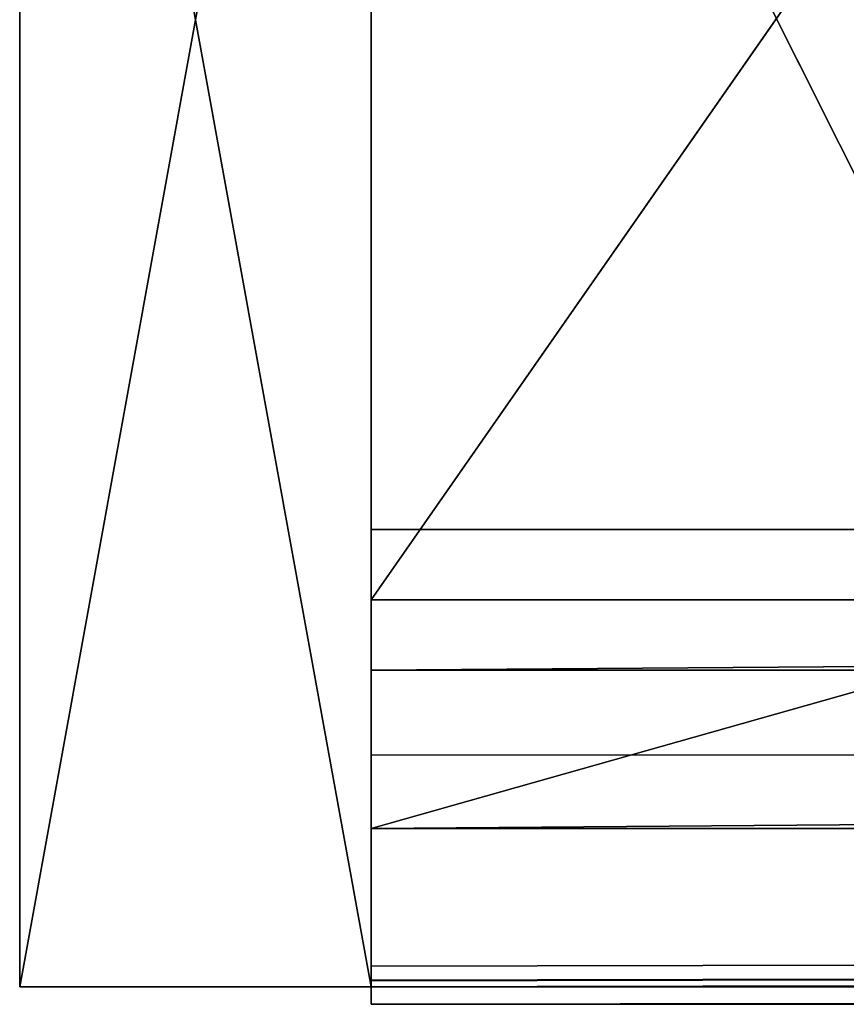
# Model space of a CAD drawing. Extents: x -102 to 18, y -3 to 3.
# Tile 1 of 54: x -102.45 to -101.98, y -0.56 to 0. Entities that reach past the tile are written whole.
import ezdxf

# ---------------------------------------------------------------- set-up
doc = ezdxf.new("R2010")
doc.units = 0
doc.header["$LTSCALE"] = 2.54
doc.layers.get('0').update_dxf_attribs({"color": 13, "linetype": 'CONTINUOUS'})

msp = doc.modelspace()

# ---------------------------------------------------------------- linework, layer by layer
at = {"color": 250}
for p, q in [((-102.25, -0.55, -13.015), (-102.45, 0.55, -13.015)), ((-102.45, 0.55, -13.015), (-102.45, -0.55, -12.265)), ((-102.45, -0.55, -13.015), (-102.45, 0.55, -13.015)), ((-102.45, 0.55, -13.015), (-102.45, -0.55, -12.265)), ((-102.45, 0.55, -12.265), (-102.45, -0.55, -12.265)), ((-102.25, -0.55, -13.015), (-102.45, 0.55, -13.015)), ((-102.45, -0.55, -13.015), (-102.45, 0.55, -13.015)), ((-102.25, 0.55, -12.265), (-102.45, -0.55, -12.265)), ((-102.25, 0.55, -12.265), (-102.45, -0.55, -12.265)), ((-102.45, 0.55, -12.265), (-102.45, -0.55, -12.265)), ((-102.25, -0.55, -13.015), (-102.25, 0.55, -13.015)), ((-102.25, 0.55, -12.265), (-102.25, -0.55, -12.265)), ((-102.25, 0.55, -12.265), (-102.25, -0.55, -12.265)), ((-102.25, -0.55, -13.015), (-102.25, 0.55, -13.015)), ((-102.25, -0.41827, -13), (-102.25, 0.53826, -13)), ((-102.25, -0.41827, -13), (-102.25, 0.53826, -13)), ((-102.25, -0.41827, -13), (-102.25, 0.53826, -13)), ((-101.79, -0.45647, -12.9), (-102.25, 0.46, -12.9)), ((-101.79, -0.45647, -12.9), (-102.25, 0.46, -12.9)), ((-102.25, 0.46, -12.9), (-102.25, -0.46, -12.9)), ((-102.25, 0.46, -12.9), (-102.25, -0.46, -12.9)), ((-102.25, 0.37, -12.28), (-102.25, -0.37, -12.28)), ((-102.25, -0.37, -12.28), (-1.75, 0.37, -12.28)), ((-102.25, -0.37, -12.28), (-1.75, 0.37, -12.28)), ((-102.25, 0.37, -12.28), (-102.25, -0.37, -12.28)), ((-102.25, 0.37, -12.28), (-102.25, -0.37, -12.28)), ((-101.79, 0.33, -12.77), (-102.25, -0.33, -12.77)), ((-102.25, -0.33, -12.77), (-102.25, 0.33, -12.77)), ((-101.79, 0.33, -12.77), (-102.25, -0.33, -12.77)), ((-102.25, 0.33, -12.77), (-102.25, -0.33, -12.66)), ((-102.25, 0.33, -12.66), (-102.25, -0.33, -12.66)), ((-102.25, -0.33, -12.77), (-102.25, 0.33, -12.77)), ((-102.25, 0.33, -12.77), (-102.25, -0.33, -12.66)), ((-102.25, 0.33, -12.66), (-102.25, -0.33, -12.66)), ((-102.25, -0.33, -12.66), (-102.25, 0.29, -12.38)), ((-102.25, -0.33, -12.66), (-102.25, 0.29, -12.38)), ((-102.25, -0.37, -12.28), (-102.25, 0.26546, -12.37628)), ((-102.25, -0.37, -12.28), (-102.25, 0.26546, -12.37628)), ((-102.25, -0.37, -12.28), (-102.25, 0.26546, -12.37628)), ((-102.25, -0.29, -12.38), (-102.25, 0.25595, -12.38)), ((-102.25, -0.29, -12.38), (-102.25, 0.25595, -12.38)), ((-102.25, 0.25595, -12.38), (-102.25, -0.29, -12.59351)), ((-102.25, -0.29, -12.38), (-102.25, 0.25595, -12.38)), ((-102.25, 0.25595, -12.38), (-102.25, -0.29, -12.59351)), ((-102.25, -0.29, -12.38), (-102.25, 0.25595, -12.38)), ((-102.25, 0.03435, -12.94847), (-102.25, -0.41827, -13)), ((-102.25, 0.03435, -12.94847), (-102.25, -0.41827, -13)), ((-102.25, 0.03435, -12.94847), (-102.25, -0.46, -12.9)), ((-102.25, 0.03435, -12.94847), (-102.25, -0.46, -12.9)), ((-102.25, -0.37, -12.63), (-102.25, -0.29, -12.63)), ((-102.25, -0.29, -12.63), (-1.75, -0.37, -12.63)), ((-102.25, -0.29, -12.63), (-1.75, -0.37, -12.63)), ((-1.75, -0.29, -12.63), (-102.25, -0.29, -12.63)), ((-102.25, -0.37, -12.6248), (-102.25, -0.29, -12.38)), ((-102.25, -0.37, -12.28), (-102.25, -0.29, -12.38)), ((-102.25, -0.29, -12.59351), (-102.25, -0.29, -12.38)), ((-102.25, -0.29, -12.59351), (-102.25, -0.37, -12.6248)), ((-102.25, -0.37, -12.6248), (-102.25, -0.29, -12.38)), ((-1.75, -0.29, -12.38), (-102.25, -0.29, -12.38)), ((-102.25, -0.29, -12.38), (-1.75, -0.29, -12.63)), ((-1.75, -0.29, -12.38), (-102.25, -0.29, -12.38)), ((-102.25, -0.37, -12.28), (-102.25, -0.29, -12.38)), ((-102.25, -0.29, -12.63), (-102.25, -0.29, -12.59351)), ((-102.25, -0.29, -12.59351), (-102.25, -0.29, -12.38)), ((-102.25, -0.29, -12.38), (-1.75, -0.29, -12.63)), ((-1.75, -0.29, -12.63), (-102.25, -0.29, -12.63)), ((-102.25, -0.29, -12.59351), (-102.25, -0.29, -12.38)), ((-102.25, -0.29, -12.63), (-102.25, -0.29, -12.59351)), ((-102.25, -0.37, -12.63), (-102.25, -0.29, -12.63)), ((-102.25, -0.29, -12.59351), (-102.25, -0.37, -12.6248)), ((-102.25, -0.37, -12.63), (-102.25, -0.29, -12.63)), ((-102.25, -0.29, -12.63), (-102.25, -0.29, -12.59351)), ((-102.25, -0.37, -12.28), (-102.25, -0.29, -12.38)), ((-101.79, -0.33, -12.66), (-102.25, -0.46, -12.66)), ((-101.79, -0.33, -12.66), (-102.25, -0.46, -12.66)), ((-102.25, -0.33, -12.66), (-101.79, -0.33, -12.66)), ((-102.25, -0.46, -12.66), (-102.25, -0.33, -12.66)), ((-102.25, -0.33, -12.77), (-101.79, -0.33, -12.77)), ((-101.79, -0.33, -12.77), (-102.25, -0.33, -12.66)), ((-102.25, -0.33, -12.66), (-101.79, -0.33, -12.66)), ((-101.79, -0.33, -12.77), (-102.25, -0.33, -12.66)), ((-102.25, -0.33, -12.77), (-101.79, -0.33, -12.77)), ((-102.25, -0.33, -12.66), (-102.25, -0.33, -12.77)), ((-102.25, -0.33, -12.66), (-102.25, -0.33, -12.77)), ((-102.25, -0.46, -12.66), (-102.25, -0.33, -12.66)), ((-102.25, -0.37, -12.28), (-102.25001, -0.37, -12.38)), ((-102.25001, -0.37, -12.38), (-102.25, -0.37, -12.6248)), ((-30.46429, -0.37, -12.38), (-102.25001, -0.37, -12.38)), ((-102.25001, -0.37, -12.38), (-102.25, -0.37, -12.6248)), ((-102.25001, -0.56, -12.28), (17.75, -0.37, -12.28)), ((-102.25001, -0.56, -12.28), (17.75, -0.37, -12.28)), ((-102.25001, -0.37, -12.38), (17.75, -0.46, -12.38)), ((-30.46429, -0.37, -12.38), (-102.25001, -0.37, -12.38)), ((-102.25001, -0.46, -12.38), (-102.25001, -0.37, -12.38)), ((-102.25001, -0.37, -12.38), (17.75, -0.46, -12.38)), ((-102.25001, -0.37, -12.38), (-102.25, -0.37, -12.6248)), ((-102.25001, -0.46, -12.38), (-102.25001, -0.37, -12.38)), ((-102.25, -0.37, -12.28), (-102.25001, -0.37, -12.38)), ((-30.46429, -0.37, -12.38), (-102.25001, -0.37, -12.38)), ((-102.25001, -0.46, -12.38), (-102.25001, -0.37, -12.38)), ((-102.25, -0.54475, -12.28802), (-102.25001, -0.37, -12.38)), ((-102.25, -0.54475, -12.28802), (-102.25001, -0.37, -12.38)), ((-102.25, -0.37, -12.28), (-102.25001, -0.37, -12.38)), ((-1.75, -0.37, -12.63), (-102.25, -0.37, -12.63)), ((-1.75, -0.37, -12.28), (-102.25, -0.37, -12.28)), ((-102.25, -0.37, -12.63), (-30.46429, -0.37, -12.38)), ((-1.75, -0.37, -12.63), (-102.25, -0.37, -12.63)), ((-102.25, -0.37, -12.63), (-30.46429, -0.37, -12.38)), ((-102.25, -0.37, -12.6248), (-102.25, -0.37, -12.63)), ((-102.25, -0.37, -12.28), (-102.25, -0.54658, -12.28)), ((-1.75, -0.37, -12.28), (-102.25, -0.37, -12.28)), ((-102.25, -0.37, -12.6248), (-102.25, -0.46, -12.66)), ((-1.75, -0.37, -12.28), (-102.25, -0.37, -12.28)), ((-102.25, -0.37, -12.28), (-21.1549, -0.37, -12.34758)), ((-102.25, -0.37, -12.28), (-21.1549, -0.37, -12.34758)), ((-102.25, -0.37, -12.28), (-102.25, -0.54658, -12.28)), ((-102.25, -0.37, -12.6248), (-102.25, -0.37, -12.63)), ((-102.25, -0.37, -12.6248), (-102.25, -0.46, -12.66)), ((-102.25, -0.37, -12.6248), (-102.25, -0.37, -12.63)), ((-102.25, -0.37, -12.28), (-102.25, -0.54658, -12.28)), ((-102.25, -0.53826, -13), (-102.25, -0.41827, -13)), ((-102.25, -0.41827, -13), (-102.25, -0.55, -13.015)), ((-102.25, -0.53826, -13), (-102.25, -0.41827, -13)), ((-102.25, -0.41827, -13), (-102.25, -0.55, -13.015)), ((-102.25, -0.53826, -13), (-102.25, -0.41827, -13)), ((-102.25, -0.46, -12.9), (-101.79, -0.45647, -12.9)), ((-102.25, -0.46, -12.9), (-101.79, -0.45647, -12.9)), ((-102.25001, -0.46, -12.38), (17.29, -0.46, -12.9)), ((17.75, -0.46, -12.38), (-102.25001, -0.46, -12.38)), ((-102.25001, -0.46, -12.38), (17.29, -0.46, -12.9)), ((-102.25, -0.46, -12.66), (-102.25001, -0.46, -12.38)), ((17.75, -0.46, -12.38), (-102.25001, -0.46, -12.38)), ((-102.25, -0.46, -12.66), (-102.25001, -0.46, -12.38)), ((-102.25, -0.54262, -12.29738), (-102.25001, -0.46, -12.38)), ((-102.25, -0.46, -12.66), (-102.25001, -0.46, -12.38)), ((-102.25, -0.48644, -12.54395), (-102.25001, -0.46, -12.38)), ((-102.25, -0.48644, -12.54395), (-102.25001, -0.46, -12.38)), ((-102.25, -0.54262, -12.29738), (-102.25001, -0.46, -12.38)), ((-102.25, -0.46, -12.66), (-101.79, -0.46, -12.66)), ((-101.79, -0.46, -12.66), (-102.25, -0.46, -12.9)), ((-102.25, -0.46, -12.9), (-102.25, -0.46, -12.66)), ((-102.25, -0.46, -12.66), (-101.79, -0.46, -12.66)), ((-102.25, -0.46, -12.9), (-102.25, -0.53826, -13)), ((-101.79, -0.46, -12.9), (-102.25, -0.46, -12.9)), ((-101.79, -0.46, -12.9), (-102.25, -0.46, -12.9)), ((-101.79, -0.46, -12.66), (-102.25, -0.46, -12.9)), ((-102.25, -0.54151, -12.98151), (-102.25, -0.46, -12.66)), ((-102.25, -0.54151, -12.98151), (-102.25, -0.46, -12.9)), ((-102.25, -0.46, -12.9), (-102.25, -0.46, -12.66)), ((-102.25, -0.46, -12.66), (-101.79, -0.46, -12.66)), ((-102.25, -0.48644, -12.54395), (-102.25, -0.46, -12.66)), ((-102.25, -0.46, -12.9), (-102.25, -0.53826, -13)), ((-102.25, -0.54151, -12.98151), (-102.25, -0.46, -12.9)), ((-102.25, -0.48644, -12.54395), (-102.25, -0.46, -12.66)), ((-102.25, -0.54151, -12.98151), (-102.25, -0.46, -12.66)), ((-102.25, -0.54262, -12.29738), (-102.25, -0.48644, -12.54395)), ((-102.25, -0.55, -12.938), (-102.25, -0.48644, -12.54395)), ((-102.25, -0.54262, -12.29738), (-102.25, -0.48644, -12.54395)), ((-102.25, -0.55, -12.938), (-102.25, -0.48644, -12.54395)), ((-102.25, -0.53826, -13), (-102.25, -0.55, -13.015)), ((-102.25, -0.53826, -13), (-102.25, -0.55, -13.015)), ((-102.25, -0.5462, -13), (-102.25, -0.53826, -13)), ((-102.25, -0.5462, -13), (-102.25, -0.53826, -13)), ((-102.25, -0.5462, -13), (-102.25, -0.53826, -13)), ((-102.25, -0.5462, -13), (-102.25, -0.54151, -12.98151)), ((-102.25, -0.55, -12.99), (-102.25, -0.54151, -12.98151)), ((-102.25, -0.5462, -13), (-102.25, -0.54151, -12.98151)), ((-102.25, -0.55, -12.99), (-102.25, -0.54151, -12.98151)), ((-102.25, -0.55, -12.29), (-102.25, -0.54262, -12.29738)), ((-102.25, -0.54475, -12.28802), (-102.25, -0.54262, -12.29738)), ((-102.25, -0.55, -12.29), (-102.25, -0.54262, -12.29738)), ((-102.25, -0.54475, -12.28802), (-102.25, -0.54262, -12.29738)), ((-102.25, -0.55, -12.29), (-102.25, -0.54262, -12.29738)), ((-102.25, -0.54475, -12.28802), (-102.25, -0.54262, -12.29738)), ((-102.25, -0.54658, -12.28), (-102.25, -0.54475, -12.28802)), ((-102.25, -0.55, -12.28526), (-102.25, -0.54475, -12.28802)), ((-102.25, -0.54658, -12.28), (-102.25, -0.54475, -12.28802)), ((-102.25, -0.55, -12.28526), (-102.25, -0.54475, -12.28802)), ((-102.25, -0.54658, -12.28), (-102.25, -0.54475, -12.28802)), ((-102.25, -0.55, -13.015), (-102.25, -0.5462, -13)), ((-102.25, -0.55, -13), (-102.25, -0.5462, -13)), ((-102.25, -0.55, -13.015), (-102.25, -0.5462, -13)), ((-102.25, -0.55, -13), (-102.25, -0.5462, -13)), ((-102.25, -0.55, -13), (-102.25, -0.5462, -13)), ((-102.25, -0.54658, -12.28), (-102.25, -0.55, -12.28)), ((-102.25, -0.54658, -12.28), (-102.25, -0.55, -12.28)), ((-102.25, -0.54658, -12.28), (-102.25, -0.55, -12.28)), ((-102.25, -0.55, -12.265), (-102.25, -0.54658, -12.28)), ((-102.25, -0.54658, -12.28), (-102.25, -0.55, -12.28)), ((-102.25, -0.55, -12.265), (-102.25, -0.54658, -12.28)), ((-102.25, -0.55, -12.265), (-102.45, -0.55, -13.015)), ((-102.45, -0.55, -13.015), (-102.25, -0.55, -13.015)), ((-102.45, -0.55, -12.265), (-102.45, -0.55, -13.015)), ((-102.45, -0.55, -13.015), (-102.25, -0.55, -13.015)), ((-102.25, -0.55, -12.265), (-102.45, -0.55, -12.265)), ((-102.25, -0.55, -12.265), (-102.45, -0.55, -13.015)), ((-102.25, -0.55, -12.265), (-102.45, -0.55, -12.265)), ((-102.45, -0.55, -12.265), (-102.45, -0.55, -13.015)), ((-102.25001, -0.56, -12.28), (-102.25, -0.55, -12.28526)), ((-102.25001, -0.56, -12.28), (-102.25, -0.55, -12.29)), ((-102.25001, -0.56, -12.28), (-102.25, -0.55, -12.29)), ((-102.25001, -0.56, -13), (-102.25, -0.55, -12.938)), ((-102.25, -0.55, -12.28), (-102.25001, -0.56, -12.28)), ((-102.25001, -0.56, -12.28), (-102.25, -0.55, -12.28526)), ((-102.25, -0.55, -12.28), (-102.25001, -0.56, -12.28)), ((-102.25001, -0.56, -13), (-102.25, -0.55, -12.938)), ((-102.25001, -0.56, -13), (-102.25, -0.55, -12.99)), ((-102.25001, -0.56, -13), (-102.25, -0.55, -12.99)), ((-102.25001, -0.56, -13), (-102.25, -0.55, -13)), ((-102.25001, -0.56, -13), (-102.25, -0.55, -13)), ((-102.25, -0.55, -12.265), (-102.25, -0.55, -12.28)), ((-102.25, -0.55, -13), (-102.25, -0.55, -13.015)), ((-102.25, -0.55, -12.99), (-102.25, -0.55, -13)), ((-102.25, -0.55, -12.938), (-102.25, -0.55, -12.99)), ((-102.25, -0.55, -12.29), (-102.25, -0.55, -12.938)), ((-102.25, -0.55, -12.28526), (-102.25, -0.55, -12.29)), ((-102.25, -0.55, -12.28), (-102.25, -0.55, -12.28526)), ((-102.25, -0.55, -12.28526), (-102.25, -0.55, -12.29)), ((-102.25, -0.55, -12.28), (-102.25, -0.55, -12.28526)), ((-102.25, -0.55, -12.28526), (-102.25, -0.55, -12.29)), ((-102.25, -0.55, -12.29), (-102.25, -0.55, -12.938)), ((-102.25, -0.55, -12.28), (-102.25, -0.55, -12.28526)), ((-102.25, -0.55, -12.938), (-102.25, -0.55, -12.99)), ((-102.25, -0.55, -12.99), (-102.25, -0.55, -13)), ((-102.25, -0.55, -12.29), (-102.25, -0.55, -12.938)), ((-102.25, -0.55, -12.28526), (-102.25, -0.55, -12.29)), ((-102.25, -0.55, -12.28), (-102.25, -0.55, -12.28526)), ((-102.25, -0.55, -12.265), (-102.25, -0.55, -12.28)), ((-102.25, -0.55, -13), (-102.25, -0.55, -13.015)), ((-102.25, -0.55, -12.938), (-102.25, -0.55, -12.99)), ((-102.25, -0.55, -12.99), (-102.25, -0.55, -13)), ((17.75, -0.56, -12.28), (-102.25001, -0.56, -12.28)), ((-102.25001, -0.56, -12.28), (-102.25001, -0.56, -13)), ((-102.25001, -0.56, -12.28), (-102.25001, -0.56, -13)), ((-102.25001, -0.56, -13), (17.75, -0.56, -12.28)), ((17.75, -0.56, -12.28), (-102.25001, -0.56, -12.28)), ((-102.25001, -0.56, -13), (17.75, -0.56, -12.28)), ((-2.6833, -0.56, -13), (-102.25001, -0.56, -13)), ((-2.6833, -0.56, -13), (-102.25001, -0.56, -13))]:
    msp.add_line(p, q, dxfattribs=at)

# ---------------------------------------------------------------- meshes
mesh = msp.add_polyface(dxfattribs=at)
corners = [(-102.25001, 0.56, -13), (-2.69933, 0.52545, -13), (-2.74777, 0.11073, -13), (-2.69442, 0.55007, -13), (-2.69203, 0.56, -13), (-2.69482, 0.54679, -13), (-2.69333, 0.55384, -13), (-2.72995, -0.33148, -13), (-2.7223, -0.36893, -13)]
mesh.append_faces([[corners[k] for k in face] for face in [(1, 3, 5), (3, 4, 6), (0, 7, 8)]], dxfattribs={"vtx0": -1, "color": 250})
mesh.append_faces([[corners[k] for k in face] for face in [(7, 0, 2)]], dxfattribs={"vtx0": -1, "vtx1": -1, "color": 250})
mesh.append_faces([[corners[k] for k in face] for face in [(1, 0, 3)]], dxfattribs={"vtx0": -1, "vtx1": -1, "vtx2": -1, "color": 250})
mesh.append_faces([[corners[k] for k in face] for face in [(0, 1, 2), (3, 0, 4)]], dxfattribs={"vtx0": -1, "vtx2": -1, "color": 250})
mesh = msp.add_polyface(dxfattribs=at)
corners = [(-2.7223, -0.36893, -13), (-102.25, 0.55, -13), (-102.25001, 0.56, -13), (-102.25, 0.5462, -13), (-102.25, 0.53826, -13), (-102.25, -0.41827, -13), (-102.25, -0.53826, -13), (-102.25, -0.5462, -13), (-102.25, -0.55, -13), (-2.6833, -0.56, -13), (-102.25001, -0.56, -13)]
mesh.append_faces([[corners[k] for k in face] for face in [(0, 1, 2), (8, 9, 10)]], dxfattribs={"vtx0": -1, "color": 250})
mesh.append_faces([[corners[k] for k in face] for face in [(1, 0, 3), (3, 0, 4), (4, 0, 5), (5, 0, 6), (6, 0, 7), (7, 0, 8), (9, 8, 0)]], dxfattribs={"vtx0": -1, "vtx1": -1, "color": 250})
mesh = msp.add_polyface(dxfattribs=at)
corners = [(-102.25, -0.55, -13.015), (-102.45, 0.55, -13.015), (-102.25, 0.55, -13.015)]
mesh.append_faces([[corners[k] for k in face] for face in [(0, 1, 2)]], dxfattribs={"color": 250})
mesh = msp.add_polyface(dxfattribs=at)
corners = [(-102.45, 0.55, -13.015), (-102.45, -0.55, -13.015), (-102.45, -0.55, -12.265)]
mesh.append_faces([[corners[k] for k in face] for face in [(0, 1, 2)]], dxfattribs={"color": 250})
mesh = msp.add_polyface(dxfattribs=at)
corners = [(-102.45, 0.55, -13.015), (-102.45, -0.55, -12.265), (-102.45, 0.55, -12.265)]
mesh.append_faces([[corners[k] for k in face] for face in [(0, 1, 2)]], dxfattribs={"color": 250})
mesh = msp.add_polyface(dxfattribs=at)
corners = [(-102.25, -0.55, -13.015), (-102.45, -0.55, -13.015), (-102.45, 0.55, -13.015)]
mesh.append_faces([[corners[k] for k in face] for face in [(0, 1, 2)]], dxfattribs={"color": 250})
mesh = msp.add_polyface(dxfattribs=at)
corners = [(-102.25, 0.55, -12.265), (-102.45, -0.55, -12.265), (-102.25, -0.55, -12.265)]
mesh.append_faces([[corners[k] for k in face] for face in [(0, 1, 2)]], dxfattribs={"color": 250})
mesh = msp.add_polyface(dxfattribs=at)
corners = [(-102.25, 0.55, -12.265), (-102.45, 0.55, -12.265), (-102.45, -0.55, -12.265)]
mesh.append_faces([[corners[k] for k in face] for face in [(0, 1, 2)]], dxfattribs={"color": 250})
mesh = msp.add_polyface(dxfattribs=at)
corners = [(-102.25, -0.54658, -12.28), (-102.25, 0.55, -12.265), (-102.25, -0.55, -12.265), (-102.25, -0.37, -12.28), (-102.25, 0.37, -12.28), (-102.25, 0.51165, -12.28), (-102.25, 0.51658, -12.28)]
mesh.append_faces([[corners[k] for k in face] for face in [(0, 1, 2), (1, 5, 6)]], dxfattribs={"vtx0": -1, "color": 250})
mesh.append_faces([[corners[k] for k in face] for face in [(1, 0, 3), (1, 3, 4), (1, 4, 5)]], dxfattribs={"vtx0": -1, "vtx2": -1, "color": 250})
mesh = msp.add_polyface(dxfattribs=at)
corners = [(-102.25, 0.55, -13.015), (-102.25, -0.41827, -13), (-102.25, -0.55, -13.015), (-102.25, 0.53826, -13)]
mesh.append_faces([[corners[k] for k in face] for face in [(0, 1, 2), (1, 0, 3)]], dxfattribs={"vtx0": -1, "color": 250})
mesh = msp.add_polyface(dxfattribs=at)
corners = [(-102.25, 0.53826, -13), (-102.25, 0.03435, -12.94847), (-102.25, -0.41827, -13)]
mesh.append_faces([[corners[k] for k in face] for face in [(0, 1, 2)]], dxfattribs={"color": 250})
mesh = msp.add_polyface(dxfattribs=at)
corners = [(-101.79379, 0.46, -12.89802), (-101.79, -0.45647, -12.9), (-102.25, 0.46, -12.9), (-101.79, 0.46, -12.9)]
mesh.append_faces([[corners[k] for k in face] for face in [(0, 1, 2), (1, 0, 3)]], dxfattribs={"vtx0": -1, "color": 250})
mesh = msp.add_polyface(dxfattribs=at)
corners = [(-101.79, -0.45647, -12.9), (-102.25, -0.46, -12.9), (-102.25, 0.46, -12.9)]
mesh.append_faces([[corners[k] for k in face] for face in [(0, 1, 2)]], dxfattribs={"color": 250})
mesh = msp.add_polyface(dxfattribs=at)
corners = [(-102.25, 0.46, -12.9), (-102.25, -0.46, -12.9), (-102.25, 0.03435, -12.94847)]
mesh.append_faces([[corners[k] for k in face] for face in [(0, 1, 2)]], dxfattribs={"color": 250})
at = {"color": 7}
mesh = msp.add_polyface(dxfattribs=at)
corners = [(-1.75, 0.37, -12.28), (-102.25, 0.37, -12.28), (-102.25, -0.37, -12.28)]
mesh.append_faces([[corners[k] for k in face] for face in [(0, 1, 2)]], dxfattribs={"color": 7})
mesh = msp.add_polyface(dxfattribs=at)
corners = [(-1.75, 0.37, -12.28), (-102.25, -0.37, -12.28), (-1.75, -0.37, -12.28)]
mesh.append_faces([[corners[k] for k in face] for face in [(0, 1, 2)]], dxfattribs={"color": 7})
at = {"color": 250}
mesh = msp.add_polyface(dxfattribs=at)
corners = [(-102.25, 0.37, -12.28), (-102.25, 0.26546, -12.37628), (-102.25, -0.37, -12.28), (-102.25, 0.3055, -12.36062)]
mesh.append_faces([[corners[k] for k in face] for face in [(0, 1, 2), (1, 0, 3)]], dxfattribs={"vtx0": -1, "color": 250})
mesh = msp.add_polyface(dxfattribs=at)
corners = [(-102.25, 0.33, -12.66), (-102.25, 0.29, -12.63), (-102.25, -0.33, -12.66), (-102.25, 0.34671, -12.63), (-102.25, 0.29, -12.38)]
mesh.append_faces([[corners[k] for k in face] for face in [(1, 0, 3)]], dxfattribs={"vtx0": -1, "color": 250})
mesh.append_faces([[corners[k] for k in face] for face in [(0, 1, 2)]], dxfattribs={"vtx0": -1, "vtx1": -1, "color": 250})
mesh.append_faces([[corners[k] for k in face] for face in [(4, 2, 1)]], dxfattribs={"vtx1": -1, "color": 250})
mesh = msp.add_polyface(dxfattribs=at)
corners = [(-101.79, 0.33, -12.77), (-102.25, 0.33, -12.77), (-102.25, -0.33, -12.77)]
mesh.append_faces([[corners[k] for k in face] for face in [(0, 1, 2)]], dxfattribs={"color": 250})
mesh = msp.add_polyface(dxfattribs=at)
corners = [(-101.79, 0.33, -12.77), (-102.25, -0.33, -12.77), (-101.79, -0.33, -12.77)]
mesh.append_faces([[corners[k] for k in face] for face in [(0, 1, 2)]], dxfattribs={"color": 250})
mesh = msp.add_polyface(dxfattribs=at)
corners = [(-102.25, 0.33, -12.66), (-102.25, -0.33, -12.66), (-102.25, 0.33, -12.77)]
mesh.append_faces([[corners[k] for k in face] for face in [(0, 1, 2)]], dxfattribs={"color": 250})
mesh = msp.add_polyface(dxfattribs=at)
corners = [(-102.25, 0.33, -12.77), (-102.25, -0.33, -12.66), (-102.25, -0.33, -12.77)]
mesh.append_faces([[corners[k] for k in face] for face in [(0, 1, 2)]], dxfattribs={"color": 250})
mesh = msp.add_polyface(dxfattribs=at)
corners = [(-1.75, -0.29, -12.38), (-102.25, 0.25595, -12.38), (-102.25, 0.29, -12.38), (-102.25, -0.29, -12.38)]
mesh.append_faces([[corners[k] for k in face] for face in [(0, 1, 2), (1, 0, 3)]], dxfattribs={"vtx0": -1, "color": 250})
mesh = msp.add_polyface(dxfattribs=at)
corners = [(-102.25, 0.26546, -12.37628), (-102.25, -0.29, -12.38), (-102.25, -0.37, -12.28), (-102.25, 0.25595, -12.38), (-102.25, 0.29, -12.38)]
mesh.append_faces([[corners[k] for k in face] for face in [(0, 1, 2), (3, 0, 4)]], dxfattribs={"vtx0": -1, "color": 250})
mesh.append_faces([[corners[k] for k in face] for face in [(1, 0, 3)]], dxfattribs={"vtx0": -1, "vtx1": -1, "color": 250})
mesh = msp.add_polyface(dxfattribs=at)
corners = [(-1.75, -0.29, -12.38), (-102.25, 0.29, -12.38), (-1.75, 0.29, -12.38)]
mesh.append_faces([[corners[k] for k in face] for face in [(0, 1, 2)]], dxfattribs={"color": 250})
mesh = msp.add_polyface(dxfattribs=at)
corners = [(-102.25, -0.33, -12.66), (-102.25, -0.37, -12.63), (-102.25, -0.46, -12.66), (-102.25, -0.29, -12.63), (-102.25, 0.29, -12.38), (-102.25, -0.29, -12.59351), (-102.25, 0.25595, -12.38), (-102.25, -0.37, -12.6248)]
mesh.append_faces([[corners[k] for k in face] for face in [(5, 4, 6)]], dxfattribs={"vtx0": -1, "color": 250})
mesh.append_faces([[corners[k] for k in face] for face in [(0, 1, 2), (1, 0, 3), (3, 4, 5)]], dxfattribs={"vtx0": -1, "vtx1": -1, "color": 250})
mesh.append_faces([[corners[k] for k in face] for face in [(3, 0, 4)]], dxfattribs={"vtx0": -1, "vtx2": -1, "color": 250})
mesh.append_faces([[corners[k] for k in face] for face in [(7, 2, 1)]], dxfattribs={"vtx1": -1, "color": 250})
mesh = msp.add_polyface(dxfattribs=at)
corners = [(-102.25, -0.29, -12.38), (-102.25, 0.26546, -12.37628), (-102.25, -0.37, -12.28), (-102.25, 0.25595, -12.38)]
mesh.append_faces([[corners[k] for k in face] for face in [(0, 1, 2), (1, 0, 3)]], dxfattribs={"vtx0": -1, "color": 250})
mesh = msp.add_polyface(dxfattribs=at)
corners = [(-102.25, 0.25595, -12.38), (-102.25, -0.29, -12.38), (-102.25, -0.29, -12.59351)]
mesh.append_faces([[corners[k] for k in face] for face in [(0, 1, 2)]], dxfattribs={"color": 250})
mesh = msp.add_polyface(dxfattribs=at)
corners = [(-102.25, -0.41827, -13), (-102.25, -0.46, -12.9), (-102.25, -0.53826, -13), (-102.25, 0.03435, -12.94847)]
mesh.append_faces([[corners[k] for k in face] for face in [(0, 1, 2), (1, 0, 3)]], dxfattribs={"vtx0": -1, "color": 250})
mesh = msp.add_polyface(dxfattribs=at)
corners = [(-102.25, -0.29, -12.38), (-102.25001, -0.37, -12.38), (-102.25, -0.37, -12.6248), (-102.25, -0.37, -12.28)]
mesh.append_faces([[corners[k] for k in face] for face in [(0, 1, 2), (1, 0, 3)]], dxfattribs={"vtx0": -1, "color": 250})
mesh = msp.add_polyface(dxfattribs=at)
corners = [(-1.75, -0.37, -12.63), (-102.25, -0.37, -12.63), (-102.25, -0.29, -12.63)]
mesh.append_faces([[corners[k] for k in face] for face in [(0, 1, 2)]], dxfattribs={"color": 250})
mesh = msp.add_polyface(dxfattribs=at)
corners = [(-1.75, -0.37, -12.63), (-102.25, -0.29, -12.63), (-1.75, -0.29, -12.63)]
mesh.append_faces([[corners[k] for k in face] for face in [(0, 1, 2)]], dxfattribs={"color": 250})
mesh = msp.add_polyface(dxfattribs=at)
corners = [(-102.25, -0.29, -12.59351), (-102.25, -0.37, -12.6248), (-102.25, -0.29, -12.38)]
mesh.append_faces([[corners[k] for k in face] for face in [(0, 1, 2)]], dxfattribs={"color": 250})
mesh = msp.add_polyface(dxfattribs=at)
corners = [(-1.75, -0.29, -12.38), (-1.75, -0.29, -12.63), (-102.25, -0.29, -12.38)]
mesh.append_faces([[corners[k] for k in face] for face in [(0, 1, 2)]], dxfattribs={"color": 250})
mesh = msp.add_polyface(dxfattribs=at)
corners = [(-102.25, -0.29, -12.59351), (-1.75, -0.29, -12.63), (-102.25, -0.29, -12.63), (-102.25, -0.29, -12.38)]
mesh.append_faces([[corners[k] for k in face] for face in [(0, 1, 2), (1, 0, 3)]], dxfattribs={"vtx0": -1, "color": 250})
mesh = msp.add_polyface(dxfattribs=at)
corners = [(-102.25, -0.29, -12.63), (-102.25, -0.37, -12.6248), (-102.25, -0.37, -12.63), (-102.25, -0.29, -12.59351)]
mesh.append_faces([[corners[k] for k in face] for face in [(0, 1, 2), (1, 0, 3)]], dxfattribs={"vtx0": -1, "color": 250})
mesh = msp.add_polyface(dxfattribs=at)
corners = [(-101.79, -0.33, -12.66), (-102.25, -0.46, -12.66), (-101.79, -0.46, -12.66)]
mesh.append_faces([[corners[k] for k in face] for face in [(0, 1, 2)]], dxfattribs={"color": 250})
mesh = msp.add_polyface(dxfattribs=at)
corners = [(-101.79, -0.33, -12.66), (-102.25, -0.33, -12.66), (-102.25, -0.46, -12.66)]
mesh.append_faces([[corners[k] for k in face] for face in [(0, 1, 2)]], dxfattribs={"color": 250})
mesh = msp.add_polyface(dxfattribs=at)
corners = [(-101.79, -0.33, -12.66), (-101.79, -0.33, -12.77), (-102.25, -0.33, -12.66)]
mesh.append_faces([[corners[k] for k in face] for face in [(0, 1, 2)]], dxfattribs={"color": 250})
mesh = msp.add_polyface(dxfattribs=at)
corners = [(-102.25, -0.33, -12.66), (-101.79, -0.33, -12.77), (-102.25, -0.33, -12.77)]
mesh.append_faces([[corners[k] for k in face] for face in [(0, 1, 2)]], dxfattribs={"color": 250})
mesh = msp.add_polyface(dxfattribs=at)
corners = [(-30.46429, -0.37, -12.38), (-102.25, -0.37, -12.6248), (-102.25, -0.37, -12.63), (-102.25001, -0.37, -12.38)]
mesh.append_faces([[corners[k] for k in face] for face in [(0, 1, 2), (1, 0, 3)]], dxfattribs={"vtx0": -1, "color": 250})
mesh = msp.add_polyface(dxfattribs=at)
corners = [(17.75, -0.56, -12.28), (17.75, -0.37, -12.28), (-102.25001, -0.56, -12.28), (17.75, -0.55, -12.28), (17.75, -0.54658, -12.28), (17.75, -0.54165, -12.28), (17.75, -0.51658, -12.28), (17.75, -0.51165, -12.28)]
mesh.append_faces([[corners[k] for k in face] for face in [(0, 1, 2), (1, 6, 7)]], dxfattribs={"vtx0": -1, "color": 250})
mesh.append_faces([[corners[k] for k in face] for face in [(1, 0, 3), (1, 3, 4), (1, 4, 5), (1, 5, 6)]], dxfattribs={"vtx0": -1, "vtx2": -1, "color": 250})
mesh = msp.add_polyface(dxfattribs=at)
corners = [(17.75, -0.37, -12.28), (-102.25, -0.55, -12.28), (-102.25001, -0.56, -12.28), (-102.25, -0.54658, -12.28), (-102.25, -0.37, -12.28), (-1.75, -0.37, -12.28), (2.45, -0.37, -12.28)]
mesh.append_faces([[corners[k] for k in face] for face in [(0, 1, 2), (5, 0, 6)]], dxfattribs={"vtx0": -1, "color": 250})
mesh.append_faces([[corners[k] for k in face] for face in [(1, 0, 3), (3, 0, 4), (4, 0, 5)]], dxfattribs={"vtx0": -1, "vtx1": -1, "color": 250})
mesh = msp.add_polyface(dxfattribs=at)
corners = [(-30.46429, -0.37, -12.38), (17.75, -0.46, -12.38), (-102.25001, -0.37, -12.38), (-1.75, -0.37, -12.38), (2.45, -0.37, -12.38), (13.37857, -0.37, -12.38), (17.75, -0.37, -12.38)]
mesh.append_faces([[corners[k] for k in face] for face in [(0, 1, 2), (1, 5, 6)]], dxfattribs={"vtx0": -1, "color": 250})
mesh.append_faces([[corners[k] for k in face] for face in [(1, 0, 3), (1, 3, 4), (1, 4, 5)]], dxfattribs={"vtx0": -1, "vtx2": -1, "color": 250})
mesh = msp.add_polyface(dxfattribs=at)
corners = [(17.75, -0.46, -12.38), (-102.25001, -0.46, -12.38), (-102.25001, -0.37, -12.38)]
mesh.append_faces([[corners[k] for k in face] for face in [(0, 1, 2)]], dxfattribs={"color": 250})
mesh = msp.add_polyface(dxfattribs=at)
corners = [(-102.25, -0.37, -12.6248), (-102.25001, -0.46, -12.38), (-102.25, -0.46, -12.66), (-102.25001, -0.37, -12.38)]
mesh.append_faces([[corners[k] for k in face] for face in [(0, 1, 2), (1, 0, 3)]], dxfattribs={"vtx0": -1, "color": 250})
mesh = msp.add_polyface(dxfattribs=at)
corners = [(-21.1549, -0.37, -12.34758), (-102.25001, -0.37, -12.38), (-30.46429, -0.37, -12.38), (-102.25, -0.37, -12.28)]
mesh.append_faces([[corners[k] for k in face] for face in [(0, 1, 2), (1, 0, 3)]], dxfattribs={"vtx0": -1, "color": 250})
mesh = msp.add_polyface(dxfattribs=at)
corners = [(-102.25, -0.54262, -12.29738), (-102.25001, -0.37, -12.38), (-102.25, -0.54475, -12.28802), (-102.25001, -0.46, -12.38)]
mesh.append_faces([[corners[k] for k in face] for face in [(0, 1, 2), (1, 0, 3)]], dxfattribs={"vtx0": -1, "color": 250})
mesh = msp.add_polyface(dxfattribs=at)
corners = [(-102.25, -0.54475, -12.28802), (-102.25, -0.37, -12.28), (-102.25, -0.54658, -12.28), (-102.25001, -0.37, -12.38)]
mesh.append_faces([[corners[k] for k in face] for face in [(0, 1, 2), (1, 0, 3)]], dxfattribs={"vtx0": -1, "color": 250})
mesh = msp.add_polyface(dxfattribs=at)
corners = [(-1.75, -0.37, -12.38), (-102.25, -0.37, -12.63), (-1.75, -0.37, -12.63), (-30.46429, -0.37, -12.38)]
mesh.append_faces([[corners[k] for k in face] for face in [(0, 1, 2), (1, 0, 3)]], dxfattribs={"vtx0": -1, "color": 250})
mesh = msp.add_polyface(dxfattribs=at)
corners = [(-102.25, -0.37, -12.28), (-21.1549, -0.37, -12.34758), (-1.75, -0.37, -12.28)]
mesh.append_faces([[corners[k] for k in face] for face in [(0, 1, 2)]], dxfattribs={"color": 250})
mesh = msp.add_polyface(dxfattribs=at)
corners = [(-102.25, -0.41827, -13), (-102.25, -0.53826, -13), (-102.25, -0.55, -13.015)]
mesh.append_faces([[corners[k] for k in face] for face in [(0, 1, 2)]], dxfattribs={"color": 250})
mesh = msp.add_polyface(dxfattribs=at)
corners = [(-101.79, -0.46, -12.9), (-102.25, -0.46, -12.9), (-101.79, -0.45647, -12.9)]
mesh.append_faces([[corners[k] for k in face] for face in [(0, 1, 2)]], dxfattribs={"color": 250})
mesh = msp.add_polyface(dxfattribs=at)
corners = [(-102.25001, -0.46, -12.38), (17.29, -0.46, -12.66), (17.29, -0.46, -12.9), (17.75, -0.46, -12.66), (17.75, -0.46, -12.42659), (17.75, -0.46, -12.38)]
mesh.append_faces([[corners[k] for k in face] for face in [(0, 1, 2), (4, 0, 5)]], dxfattribs={"vtx0": -1, "color": 250})
mesh.append_faces([[corners[k] for k in face] for face in [(1, 0, 3), (3, 0, 4)]], dxfattribs={"vtx0": -1, "vtx1": -1, "color": 250})
mesh = msp.add_polyface(dxfattribs=at)
corners = [(-102.25001, -0.46, -12.38), (-101.79, -0.46, -12.66), (-102.25, -0.46, -12.66), (17.29, -0.46, -12.9), (-101.79, -0.46, -12.9)]
mesh.append_faces([[corners[k] for k in face] for face in [(0, 1, 2), (1, 3, 4)]], dxfattribs={"vtx0": -1, "color": 250})
mesh.append_faces([[corners[k] for k in face] for face in [(3, 1, 0)]], dxfattribs={"vtx0": -1, "vtx1": -1, "color": 250})
mesh = msp.add_polyface(dxfattribs=at)
corners = [(-102.25001, -0.46, -12.38), (-102.25, -0.48644, -12.54395), (-102.25, -0.46, -12.66)]
mesh.append_faces([[corners[k] for k in face] for face in [(0, 1, 2)]], dxfattribs={"color": 250})
mesh = msp.add_polyface(dxfattribs=at)
corners = [(-102.25001, -0.46, -12.38), (-102.25, -0.54262, -12.29738), (-102.25, -0.48644, -12.54395)]
mesh.append_faces([[corners[k] for k in face] for face in [(0, 1, 2)]], dxfattribs={"color": 250})
mesh = msp.add_polyface(dxfattribs=at)
corners = [(-101.79, -0.46, -12.66), (-102.25, -0.46, -12.9), (-102.25, -0.46, -12.66)]
mesh.append_faces([[corners[k] for k in face] for face in [(0, 1, 2)]], dxfattribs={"color": 250})
mesh = msp.add_polyface(dxfattribs=at)
corners = [(-101.79, -0.46, -12.66), (-101.79, -0.46, -12.9), (-102.25, -0.46, -12.9)]
mesh.append_faces([[corners[k] for k in face] for face in [(0, 1, 2)]], dxfattribs={"color": 250})
mesh = msp.add_polyface(dxfattribs=at)
corners = [(-102.25, -0.46, -12.66), (-102.25, -0.54151, -12.98151), (-102.25, -0.46, -12.9)]
mesh.append_faces([[corners[k] for k in face] for face in [(0, 1, 2)]], dxfattribs={"color": 250})
mesh = msp.add_polyface(dxfattribs=at)
corners = [(-102.25, -0.53826, -13), (-102.25, -0.54151, -12.98151), (-102.25, -0.5462, -13), (-102.25, -0.46, -12.9)]
mesh.append_faces([[corners[k] for k in face] for face in [(0, 1, 2), (1, 0, 3)]], dxfattribs={"vtx0": -1, "color": 250})
mesh = msp.add_polyface(dxfattribs=at)
corners = [(-102.25, -0.48644, -12.54395), (-102.25, -0.55, -12.99), (-102.25, -0.55, -12.938), (-102.25, -0.54151, -12.98151), (-102.25, -0.46, -12.66)]
mesh.append_faces([[corners[k] for k in face] for face in [(0, 1, 2), (3, 0, 4)]], dxfattribs={"vtx0": -1, "color": 250})
mesh.append_faces([[corners[k] for k in face] for face in [(1, 0, 3)]], dxfattribs={"vtx0": -1, "vtx1": -1, "color": 250})
mesh = msp.add_polyface(dxfattribs=at)
corners = [(-102.25, -0.54262, -12.29738), (-102.25, -0.55, -12.938), (-102.25, -0.55, -12.29), (-102.25, -0.48644, -12.54395)]
mesh.append_faces([[corners[k] for k in face] for face in [(0, 1, 2), (1, 0, 3)]], dxfattribs={"vtx0": -1, "color": 250})
mesh = msp.add_polyface(dxfattribs=at)
corners = [(-102.25, -0.53826, -13), (-102.25, -0.5462, -13), (-102.25, -0.55, -13.015)]
mesh.append_faces([[corners[k] for k in face] for face in [(0, 1, 2)]], dxfattribs={"color": 250})
mesh = msp.add_polyface(dxfattribs=at)
corners = [(-102.25, -0.5462, -13), (-102.25, -0.55, -12.99), (-102.25, -0.55, -13), (-102.25, -0.54151, -12.98151)]
mesh.append_faces([[corners[k] for k in face] for face in [(0, 1, 2), (1, 0, 3)]], dxfattribs={"vtx0": -1, "color": 250})
mesh = msp.add_polyface(dxfattribs=at)
corners = [(-102.25, -0.54262, -12.29738), (-102.25, -0.55, -12.28526), (-102.25, -0.55, -12.29), (-102.25, -0.55, -12.28), (-102.25, -0.54475, -12.28802), (-102.25, -0.54658, -12.28)]
mesh.append_faces([[corners[k] for k in face] for face in [(0, 1, 2), (3, 4, 5)]], dxfattribs={"vtx0": -1, "color": 250})
mesh.append_faces([[corners[k] for k in face] for face in [(1, 0, 3)]], dxfattribs={"vtx0": -1, "vtx1": -1, "color": 250})
mesh.append_faces([[corners[k] for k in face] for face in [(3, 0, 4)]], dxfattribs={"vtx0": -1, "vtx2": -1, "color": 250})
mesh = msp.add_polyface(dxfattribs=at)
corners = [(-102.25, -0.54475, -12.28802), (-102.25, -0.55, -12.29), (-102.25, -0.55, -12.28526), (-102.25, -0.54262, -12.29738)]
mesh.append_faces([[corners[k] for k in face] for face in [(0, 1, 2), (1, 0, 3)]], dxfattribs={"vtx0": -1, "color": 250})
mesh = msp.add_polyface(dxfattribs=at)
corners = [(-102.25, -0.55, -12.28), (-102.25, -0.54475, -12.28802), (-102.25, -0.55, -12.28526), (-102.25, -0.54658, -12.28)]
mesh.append_faces([[corners[k] for k in face] for face in [(0, 1, 2), (1, 0, 3)]], dxfattribs={"vtx0": -1, "color": 250})
mesh = msp.add_polyface(dxfattribs=at)
corners = [(-102.25, -0.5462, -13), (-102.25, -0.55, -13), (-102.25, -0.55, -13.015)]
mesh.append_faces([[corners[k] for k in face] for face in [(0, 1, 2)]], dxfattribs={"color": 250})
mesh = msp.add_polyface(dxfattribs=at)
corners = [(-102.25, -0.54658, -12.28), (-102.25, -0.55, -12.265), (-102.25, -0.55, -12.28)]
mesh.append_faces([[corners[k] for k in face] for face in [(0, 1, 2)]], dxfattribs={"color": 250})
mesh = msp.add_polyface(dxfattribs=at)
corners = [(-102.25, -0.55, -13), (-102.45, -0.55, -13.015), (-102.25, -0.55, -13.015), (-102.25, -0.55, -12.28526), (-102.25, -0.55, -12.28), (-102.25, -0.55, -12.265), (-102.25, -0.55, -12.938), (-102.25, -0.55, -12.99), (-102.25, -0.55, -12.29)]
mesh.append_faces([[corners[k] for k in face] for face in [(0, 1, 2), (1, 4, 5), (6, 0, 7), (3, 6, 8)]], dxfattribs={"vtx0": -1, "color": 250})
mesh.append_faces([[corners[k] for k in face] for face in [(1, 0, 3), (3, 0, 6)]], dxfattribs={"vtx0": -1, "vtx1": -1, "vtx2": -1, "color": 250})
mesh.append_faces([[corners[k] for k in face] for face in [(1, 3, 4)]], dxfattribs={"vtx0": -1, "vtx2": -1, "color": 250})
mesh = msp.add_polyface(dxfattribs=at)
corners = [(-102.45, -0.55, -12.265), (-102.45, -0.55, -13.015), (-102.25, -0.55, -12.265)]
mesh.append_faces([[corners[k] for k in face] for face in [(0, 1, 2)]], dxfattribs={"color": 250})
mesh = msp.add_polyface(dxfattribs=at)
corners = [(-102.25, -0.55, -12.29), (-102.25001, -0.56, -12.28), (-102.25, -0.55, -12.28526)]
mesh.append_faces([[corners[k] for k in face] for face in [(0, 1, 2)]], dxfattribs={"color": 250})
mesh = msp.add_polyface(dxfattribs=at)
corners = [(-102.25, -0.55, -12.29), (-102.25001, -0.56, -13), (-102.25001, -0.56, -12.28), (-102.25, -0.55, -12.938)]
mesh.append_faces([[corners[k] for k in face] for face in [(0, 1, 2), (1, 0, 3)]], dxfattribs={"vtx0": -1, "color": 250})
mesh = msp.add_polyface(dxfattribs=at)
corners = [(-102.25, -0.55, -12.28), (-102.25, -0.55, -12.28526), (-102.25001, -0.56, -12.28)]
mesh.append_faces([[corners[k] for k in face] for face in [(0, 1, 2)]], dxfattribs={"color": 250})
mesh = msp.add_polyface(dxfattribs=at)
corners = [(-102.25, -0.55, -12.99), (-102.25001, -0.56, -13), (-102.25, -0.55, -12.938)]
mesh.append_faces([[corners[k] for k in face] for face in [(0, 1, 2)]], dxfattribs={"color": 250})
mesh = msp.add_polyface(dxfattribs=at)
corners = [(-102.25, -0.55, -12.99), (-102.25, -0.55, -13), (-102.25001, -0.56, -13)]
mesh.append_faces([[corners[k] for k in face] for face in [(0, 1, 2)]], dxfattribs={"color": 250})
mesh = msp.add_polyface(dxfattribs=at)
corners = [(-102.25001, -0.56, -12.28), (-102.25001, -0.56, -13), (17.75, -0.56, -12.28)]
mesh.append_faces([[corners[k] for k in face] for face in [(0, 1, 2)]], dxfattribs={"color": 250})
mesh = msp.add_polyface(dxfattribs=at)
corners = [(17.75, -0.56, -12.28), (2.6833, -0.56, -13), (17.75, -0.56, -13), (1.93334, -0.56, -13), (1.18017, -0.56, -13), (0.8113, -0.56, -13), (0.58302, -0.56, -13), (0.42081, -0.56, -13), (0.29391, -0.56, -13), (0.18696, -0.56, -13), (0.09101, -0.56, -13), (0, -0.56, -13), (-0.09101, -0.56, -13), (-0.18696, -0.56, -13), (-0.29391, -0.56, -13), (-0.42081, -0.56, -13), (-0.58302, -0.56, -13), (-0.8113, -0.56, -13), (-1.18017, -0.56, -13), (-1.93334, -0.56, -13), (-2.6833, -0.56, -13), (-102.25001, -0.56, -13)]
mesh.append_faces([[corners[k] for k in face] for face in [(0, 1, 2), (20, 0, 21)]], dxfattribs={"vtx0": -1, "color": 250})
mesh.append_faces([[corners[k] for k in face] for face in [(1, 0, 3), (3, 0, 4), (4, 0, 5), (5, 0, 6), (6, 0, 7), (7, 0, 8), (8, 0, 9), (9, 0, 10), (10, 0, 11), (11, 0, 12), (12, 0, 13), (13, 0, 14), (14, 0, 15), (15, 0, 16), (16, 0, 17), (17, 0, 18), (18, 0, 19), (19, 0, 20)]], dxfattribs={"vtx0": -1, "vtx1": -1, "color": 250})

doc.saveas('drawing.dxf')
